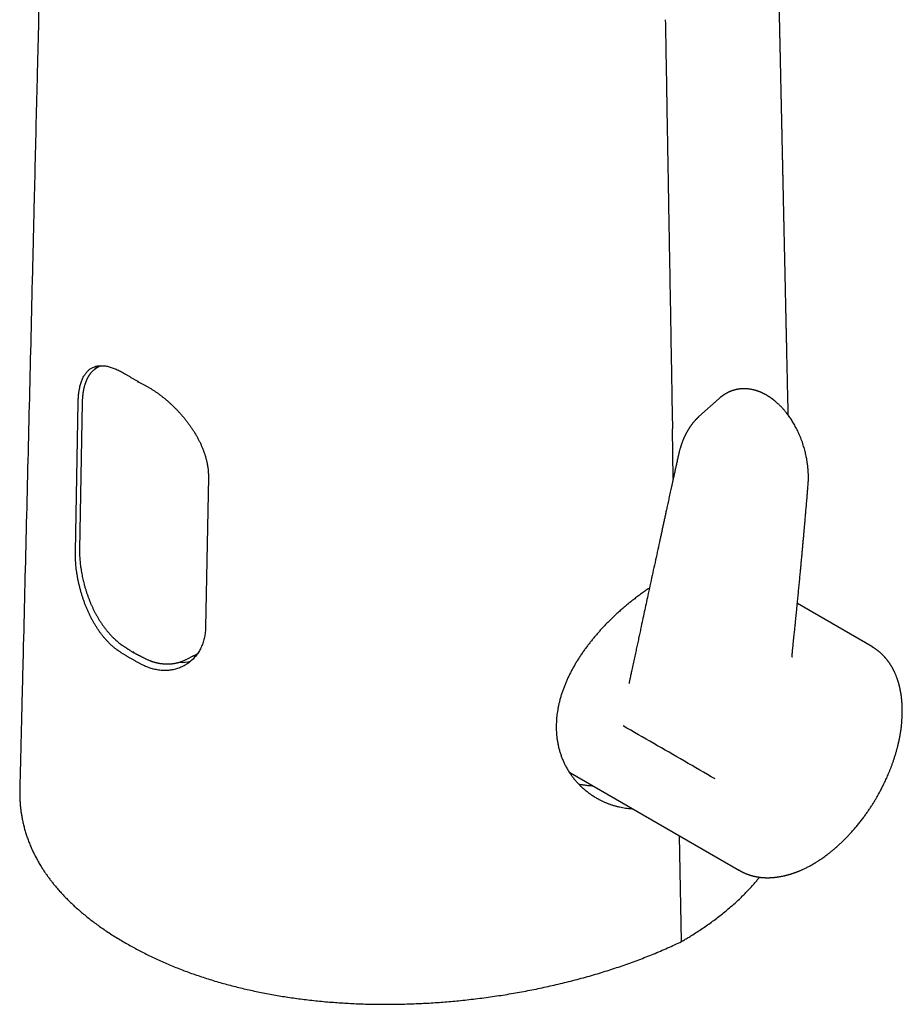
# Model space of a CAD drawing. Header units: millimetres. Extents: x 8 to 613, y 12 to 425.
# Tile 7 of 35: x 535 to 597, y 91 to 162. Entities that reach past the tile are written whole.
import ezdxf

# ---------------------------------------------------------------- set-up
doc = ezdxf.new("R2010")
doc.units = ezdxf.units.MM

msp = doc.modelspace()

# ---------------------------------------------------------------- linework, layer by layer
at = {"color": 7, "linetype": 'Continuous', "lineweight": 30}
for p, q in [((540.389, 136.938), (540.066, 136.741)), ((584.394, 134.61), (582.949, 133.315)), ((584.395, 134.609), (584.412, 134.625)), ((538.601, 123.69), (538.801, 134.336)), ((539.084, 134.286), (538.897, 123.867)), ((581.128, 128.92), (581.066, 132.45)), ((548.064, 128.988), (547.865, 118.342)), ((595.249, 116.95), (589.949, 120.009)), ((546.425, 116.008), (547.076, 116.332)), ((595.248, 116.949), (595.253, 116.947)), ((546.417, 116.005), (546.433, 116.013)), ((577.973, 114.32), (577.976, 114.334)), ((573.808, 107.966), (585.844, 101.018)), ((581.71, 95.966), (581.577, 103.481)), ((585.857, 101.012), (585.844, 101.018))]:
    msp.add_line(p, q, dxfattribs=at)
for centre, radius, start, end in [((541.734, 135.383), 2.179, 135.15148, 143.09022), ((546.202, 117.937), 1.838, 290.30555, 306.51248), ((546.205, 118.125), 2.294, 264.90555, 285.05463)]:
    msp.add_arc(centre, radius, start, end, dxfattribs=at)
for points, knots in [([(589.301, 133.418), (589.3, 133.483), (589.297, 133.628), (589.284, 134.207), (589.269, 134.914), (589.251, 135.734), (589.238, 136.311), (589.226, 136.88), (589.215, 137.342), (589.208, 137.701), (589.202, 137.963), (589.196, 138.232), (589.19, 138.509), (589.184, 138.794), (589.177, 139.087), (589.171, 139.388), (589.164, 139.701), (589.157, 140.028), (589.15, 140.364), (589.142, 140.701), (589.135, 141.036), (589.128, 141.37), (589.119, 141.76), (589.109, 142.206), (589.098, 142.706), (589.088, 143.2), (589.077, 143.686), (589.067, 144.163), (589.056, 144.63), (589.047, 145.068), (589.038, 145.479), (589.03, 145.863), (589.021, 146.239), (589.013, 146.607), (589.005, 146.967), (588.998, 147.317), (588.99, 147.659), (588.984, 147.961), (588.978, 148.223), (588.973, 148.449), (588.968, 148.672), (588.963, 148.897), (588.958, 149.126), (588.953, 149.359), (588.948, 149.598), (588.943, 149.843), (588.937, 150.102), (588.931, 150.373), (588.925, 150.659), (588.919, 150.95), (588.912, 151.246), (588.906, 151.546), (588.898, 151.908), (588.888, 152.335), (588.878, 152.828), (588.868, 153.262), (588.86, 153.633), (588.853, 153.934), (588.847, 154.23), (588.841, 154.519), (588.835, 154.799), (588.829, 155.072), (588.823, 155.335), (588.817, 155.592), (588.811, 155.884), (588.804, 156.212), (588.796, 156.579), (588.788, 156.948), (588.78, 157.32), (588.772, 157.694), (588.764, 158.046), (588.757, 158.377), (588.75, 158.687), (588.743, 159.006), (588.736, 159.333), (588.729, 159.667), (588.722, 159.989), (588.715, 160.296), (588.708, 160.588), (588.702, 160.88), (588.696, 161.171), (588.689, 161.459), (588.682, 161.797), (588.674, 162.183), (588.664, 162.617), (588.656, 163.01), (588.648, 163.364), (588.641, 163.679), (588.634, 163.986), (588.628, 164.284), (588.622, 164.573), (588.616, 164.854), (588.61, 165.115), (588.605, 165.357), (588.6, 165.584), (588.595, 165.811), (588.59, 166.041), (588.585, 166.276), (588.579, 166.517), (588.574, 166.762), (588.568, 167.033), (588.561, 167.333), (588.554, 167.662), (588.547, 167.998), (588.54, 168.341), (588.531, 168.739), (588.521, 169.193), (588.51, 169.705), (588.498, 170.226), (588.487, 170.756), (588.475, 171.295), (588.463, 171.838), (588.451, 172.385), (588.44, 172.895), (588.43, 173.367), (588.421, 173.802), (588.411, 174.234), (588.402, 174.663), (588.393, 175.085), (588.384, 175.5), (588.375, 175.909), (588.367, 176.287), (588.359, 176.634), (588.352, 176.951), (588.345, 177.26), (588.339, 177.561), (588.332, 177.854), (588.326, 178.137), (588.32, 178.405), (588.315, 178.657), (588.31, 178.895), (588.305, 179.129), (588.3, 179.362), (588.295, 179.594), (588.281, 180.215), (588.268, 180.811), (588.256, 181.386), (588.252, 181.554), (588.248, 181.73), (588.244, 181.915), (588.24, 182.109), (588.235, 182.311), (588.231, 182.521), (588.226, 182.74), (588.221, 182.967), (588.216, 183.203), (588.211, 183.447), (588.205, 183.698), (588.2, 183.955), (588.194, 184.217), (588.188, 184.484), (588.182, 184.745), (588.177, 185), (588.172, 185.248), (588.166, 185.5), (588.16, 185.755), (588.155, 186.013), (588.149, 186.274), (588.144, 186.534), (588.138, 186.802), (588.132, 187.073), (588.126, 187.347), (588.12, 187.611), (588.115, 187.866), (588.109, 188.11), (588.104, 188.344), (588.099, 188.563), (588.095, 188.766), (588.091, 188.955), (588.087, 189.135), (588.083, 189.307), (588.08, 189.471), (588.076, 189.634), (588.073, 189.797), (588.069, 189.962), (588.065, 190.126), (588.062, 190.289), (588.058, 190.453), (588.05, 190.821), (588.041, 191.227), (588.032, 191.671), (588.026, 191.95), (588.02, 192.233), (588.013, 192.522), (588.007, 192.803), (588.001, 193.077), (587.996, 193.341), (587.99, 193.613), (587.984, 193.892), (587.977, 194.179), (587.97, 194.527), (587.961, 194.939), (587.95, 195.415), (587.94, 195.876), (587.931, 196.321), (587.921, 196.749), (587.912, 197.182), (587.903, 197.617), (587.893, 198.054), (587.884, 198.491), (587.874, 198.927), (587.865, 199.349), (587.856, 199.756), (587.848, 200.146), (587.839, 200.53), (587.831, 200.908), (587.823, 201.279), (587.815, 201.643), (587.807, 202.013), (587.799, 202.389), (587.791, 202.77), (587.782, 203.142), (587.775, 203.506), (587.767, 203.862), (587.759, 204.21), (587.752, 204.55), (587.745, 204.87), (587.738, 205.173), (587.732, 205.458), (587.726, 205.74), (587.72, 206.022), (587.714, 206.305), (587.708, 206.589), (587.703, 206.815), (587.699, 206.98), (587.697, 207.085), (587.695, 207.191), (587.692, 207.297), (587.69, 207.404), (587.688, 207.515), (587.685, 207.63), (587.682, 207.749), (587.68, 207.876), (587.677, 208.01), (587.674, 208.158), (587.67, 208.318), (587.666, 208.493), (587.662, 208.677), (587.658, 208.869), (587.654, 209.071), (587.649, 209.281), (587.644, 209.5), (587.639, 209.728), (587.634, 209.965), (587.629, 210.211), (587.623, 210.466), (587.618, 210.729), (587.612, 211.001), (587.606, 211.283), (587.599, 211.573), (587.593, 211.877), (587.586, 212.195), (587.579, 212.527), (587.571, 212.869), (587.566, 213.111), (587.563, 213.238), (587.563, 213.249)], [0, 0, 0, 0, 0.002473, 0.005431, 0.021739, 0.029035, 0.036266, 0.0434, 0.050436, 0.053617, 0.056889, 0.060259, 0.063729, 0.067298, 0.070966, 0.074733, 0.078599, 0.082755, 0.086994, 0.091219, 0.095421, 0.0996, 0.103757, 0.110075, 0.116341, 0.122548, 0.128643, 0.134615, 0.140462, 0.146185, 0.15109, 0.155901, 0.160615, 0.165222, 0.169721, 0.174112, 0.178395, 0.18257, 0.185444, 0.188265, 0.191033, 0.193834, 0.196718, 0.199629, 0.202619, 0.205689, 0.208837, 0.212326, 0.215907, 0.219565, 0.22327, 0.227022, 0.230821, 0.236885, 0.243064, 0.249359, 0.25319, 0.256982, 0.260688, 0.264307, 0.267841, 0.271227, 0.27453, 0.27775, 0.280886, 0.285489, 0.29007, 0.294687, 0.299343, 0.304035, 0.308766, 0.312562, 0.316455, 0.320448, 0.324539, 0.328728, 0.333017, 0.336619, 0.340288, 0.34397, 0.347613, 0.351218, 0.354784, 0.36031, 0.36574, 0.371076, 0.375096, 0.379046, 0.38289, 0.386623, 0.390247, 0.393762, 0.397167, 0.400056, 0.402865, 0.405691, 0.408578, 0.411525, 0.414533, 0.417602, 0.420731, 0.424751, 0.428867, 0.433079, 0.437381, 0.441743, 0.448039, 0.454452, 0.46098, 0.467625, 0.474384, 0.481203, 0.488052, 0.494933, 0.500362, 0.50581, 0.511257, 0.516627, 0.521914, 0.527116, 0.532234, 0.537269, 0.541308, 0.545288, 0.549169, 0.552942, 0.556604, 0.560157, 0.5636, 0.56666, 0.569628, 0.572543, 0.575458, 0.578373, 0.581288, 0.598785, 0.600783, 0.602885, 0.605095, 0.607412, 0.609835, 0.612366, 0.615004, 0.617743, 0.620588, 0.62354, 0.626598, 0.629763, 0.632976, 0.636267, 0.639609, 0.643002, 0.646074, 0.649187, 0.65234, 0.655533, 0.658767, 0.662041, 0.665335, 0.668548, 0.672104, 0.675536, 0.678844, 0.682028, 0.685088, 0.688024, 0.690836, 0.693304, 0.695669, 0.697929, 0.700085, 0.702137, 0.704084, 0.706203, 0.70825, 0.710299, 0.71235, 0.714403, 0.716458, 0.726179, 0.729663, 0.733154, 0.736659, 0.740271, 0.744017, 0.747239, 0.750554, 0.75396, 0.757459, 0.76105, 0.764714, 0.770565, 0.776532, 0.782615, 0.78789, 0.793249, 0.79869, 0.804156, 0.809625, 0.815095, 0.820568, 0.826042, 0.83096, 0.83586, 0.840679, 0.845411, 0.850056, 0.854616, 0.859088, 0.863968, 0.86874, 0.873406, 0.877969, 0.882429, 0.886787, 0.891044, 0.895197, 0.89884, 0.9024, 0.905913, 0.909443, 0.912991, 0.916557, 0.920142, 0.921458, 0.922777, 0.924098, 0.925422, 0.926751, 0.928152, 0.929564, 0.931066, 0.932657, 0.934338, 0.936107, 0.938187, 0.940378, 0.94268, 0.945093, 0.947616, 0.950251, 0.952997, 0.955854, 0.958822, 0.961901, 0.965091, 0.968392, 0.971804, 0.975327, 0.978962, 0.982707, 0.986749, 0.990913, 0.9952, 0.999608, 1, 1, 1, 1]), ([(536.22, 171.869), (536.108, 167.145), (535.942, 160.116), (535.746, 151.979), (535.652, 148.044), (535.605, 146.105), (535.569, 144.611), (535.545, 143.638), (535.529, 142.973)], [0, 0, 0, 0, 0.490433, 0.729714, 0.844825, 0.898963, 0.931038, 1, 1, 1, 1]), ([(580.56, 161.558), (580.574, 160.764), (580.601, 159.177), (580.642, 156.796), (580.677, 154.813), (580.711, 152.829), (580.738, 151.241), (580.773, 149.258), (580.8, 147.67), (580.835, 145.686), (580.863, 144.099), (580.897, 142.115), (580.925, 140.527), (580.96, 138.543), (580.987, 136.956), (581.025, 134.793), (581.049, 133.423), (581.066, 132.45)], [0, 0, 0, 0, 0.081795, 0.16359, 0.245385, 0.286283, 0.368078, 0.408975, 0.49077, 0.531668, 0.613463, 0.65436, 0.736155, 0.777053, 0.858848, 0.899745, 1, 1, 1, 1]), ([(535.529, 142.973), (535.386, 137.047), (535.172, 128.215), (534.92, 117.951), (534.798, 112.974), (534.738, 110.532), (534.694, 108.728), (534.665, 107.564), (534.645, 106.77)], [0, 0, 0, 0, 0.491038, 0.731866, 0.850506, 0.903527, 0.934237, 1, 1, 1, 1]), ([(538.894, 135.297), (538.905, 135.349), (538.926, 135.453), (538.964, 135.601), (539.006, 135.742), (539.054, 135.877), (539.107, 136.006), (539.166, 136.128), (539.23, 136.242), (539.298, 136.347), (539.37, 136.442), (539.446, 136.529), (539.526, 136.607), (539.612, 136.678), (539.703, 136.741), (539.8, 136.796), (539.902, 136.842), (540.008, 136.879), (540.117, 136.908), (540.231, 136.927), (540.349, 136.939), (540.473, 136.941), (540.602, 136.935), (540.736, 136.919), (540.874, 136.895), (541.013, 136.862), (541.153, 136.822), (541.294, 136.774), (541.438, 136.719), (541.585, 136.656), (541.737, 136.584), (541.892, 136.503), (542.049, 136.415), (542.156, 136.35), (542.209, 136.317)], [0, 0, 0, 0, 0.03071, 0.061448, 0.092186, 0.122896, 0.154519, 0.18617, 0.217822, 0.249445, 0.280147, 0.310875, 0.341603, 0.372305, 0.403866, 0.435454, 0.467043, 0.498604, 0.529868, 0.561158, 0.592449, 0.623712, 0.655893, 0.688103, 0.720313, 0.752493, 0.782971, 0.813476, 0.843981, 0.874459, 0.905829, 0.93723, 0.968629, 1, 1, 1, 1]), ([(540.066, 136.741), (540.053, 136.733), (540.025, 136.715), (539.986, 136.688), (539.949, 136.661), (539.912, 136.632), (539.877, 136.602), (539.844, 136.573), (539.808, 136.539), (539.769, 136.499), (539.726, 136.452), (539.686, 136.405), (539.653, 136.364), (539.628, 136.33), (539.61, 136.305), (539.593, 136.28), (539.576, 136.255), (539.557, 136.226), (539.536, 136.192), (539.514, 136.155), (539.491, 136.115), (539.468, 136.073), (539.446, 136.031), (539.425, 135.988), (539.406, 135.948), (539.391, 135.913), (539.378, 135.883), (539.366, 135.855), (539.354, 135.825), (539.34, 135.791), (539.325, 135.75), (539.309, 135.705), (539.292, 135.655), (539.274, 135.599), (539.255, 135.537), (539.236, 135.468), (539.217, 135.395), (539.199, 135.317), (539.183, 135.245), (539.171, 135.183), (539.163, 135.137), (539.156, 135.1), (539.152, 135.073), (539.149, 135.054), (539.146, 135.038), (539.144, 135.02), (539.14, 134.997), (539.136, 134.969), (539.131, 134.934), (539.126, 134.893), (539.12, 134.845), (539.114, 134.789), (539.108, 134.725), (539.102, 134.654), (539.096, 134.574), (539.091, 134.486), (539.087, 134.39), (539.085, 134.322), (539.084, 134.286)], [0, 0, 0, 0, 0.017669, 0.037697, 0.059946, 0.081655, 0.102876, 0.122539, 0.141608, 0.168331, 0.195666, 0.222026, 0.247133, 0.261589, 0.274677, 0.286397, 0.298443, 0.312571, 0.328782, 0.346763, 0.36493, 0.383921, 0.40287, 0.421777, 0.43925, 0.453927, 0.465811, 0.476337, 0.488254, 0.502149, 0.518017, 0.535857, 0.555342, 0.575845, 0.599553, 0.624467, 0.650587, 0.677908, 0.706352, 0.724741, 0.74006, 0.752314, 0.761506, 0.766657, 0.770938, 0.776768, 0.784235, 0.793339, 0.804275, 0.817367, 0.83262, 0.850034, 0.869609, 0.891346, 0.915248, 0.94132, 0.969567, 1, 1, 1, 1]), ([(542.209, 136.317), (542.265, 136.282), (542.379, 136.212), (542.552, 136.108), (542.726, 136.004), (542.843, 135.936), (542.902, 135.902)], [0, 0, 0, 0, 0.24994, 0.499905, 0.749941, 1, 1, 1, 1]), ([(538.801, 134.336), (538.802, 134.379), (538.804, 134.465), (538.81, 134.59), (538.818, 134.714), (538.828, 134.836), (538.841, 134.955), (538.856, 135.072), (538.874, 135.186), (538.887, 135.26), (538.894, 135.297)], [0, 0, 0, 0, 0.1239159, 0.2478318, 0.3721744, 0.4965171, 0.6221674, 0.7478176, 0.8739088, 1, 1, 1, 1]), ([(542.902, 135.902), (542.961, 135.868), (543.079, 135.8), (543.259, 135.699), (543.44, 135.6), (543.562, 135.534), (543.623, 135.501)], [0, 0, 0, 0, 0.249941, 0.499905, 0.749941, 1, 1, 1, 1]), ([(543.062, 135.745), (543.062, 135.759), (543.063, 135.778), (543.07, 135.799), (543.072, 135.805)], [0, 0, 0, 0, 0.729813, 1, 1, 1, 1]), ([(543.623, 135.501), (543.679, 135.47), (543.791, 135.409), (543.961, 135.309), (544.132, 135.202), (544.304, 135.088), (544.478, 134.966), (544.654, 134.836), (544.829, 134.701), (545.001, 134.561), (545.17, 134.417), (545.335, 134.269), (545.499, 134.117), (545.662, 133.958), (545.824, 133.793), (545.984, 133.622), (546.141, 133.447), (546.293, 133.269), (546.441, 133.088), (546.583, 132.903), (546.721, 132.716), (546.855, 132.524), (546.985, 132.327), (547.11, 132.126), (547.229, 131.923), (547.34, 131.72), (547.443, 131.517), (547.538, 131.315), (547.626, 131.111), (547.708, 130.905), (547.782, 130.697), (547.848, 130.486), (547.907, 130.276), (547.939, 130.136), (547.955, 130.066)], [0, 0, 0, 0, 0.030523, 0.061074, 0.091624, 0.122148, 0.153573, 0.185027, 0.216482, 0.247908, 0.278425, 0.308968, 0.339512, 0.37003, 0.401404, 0.432806, 0.464208, 0.495582, 0.526635, 0.557715, 0.588794, 0.619847, 0.651786, 0.683754, 0.715722, 0.747661, 0.778722, 0.80981, 0.840898, 0.871958, 0.903953, 0.93598, 0.968005, 1, 1, 1, 1]), ([(590.715, 128.445), (590.718, 128.485), (590.724, 128.564), (590.73, 128.681), (590.734, 128.792), (590.736, 128.894), (590.736, 128.99), (590.736, 129.084), (590.734, 129.185), (590.73, 129.278), (590.726, 129.36), (590.722, 129.426), (590.718, 129.491), (590.713, 129.549), (590.709, 129.601), (590.705, 129.646), (590.701, 129.684), (590.698, 129.717), (590.695, 129.748), (590.692, 129.778), (590.688, 129.81), (590.682, 129.861), (590.673, 129.934), (590.659, 130.032), (590.643, 130.138), (590.624, 130.254), (590.601, 130.379), (590.573, 130.519), (590.539, 130.674), (590.498, 130.844), (590.452, 131.019), (590.398, 131.203), (590.338, 131.393), (590.27, 131.59), (590.193, 131.792), (590.108, 131.999), (590.021, 132.195), (589.934, 132.377), (589.85, 132.541), (589.765, 132.698), (589.679, 132.848), (589.591, 132.991), (589.503, 133.129), (589.414, 133.261), (589.327, 133.384), (589.241, 133.499), (589.159, 133.605), (589.08, 133.702), (589.005, 133.79), (588.935, 133.87), (588.864, 133.948), (588.79, 134.025), (588.709, 134.107), (588.62, 134.193), (588.523, 134.282), (588.44, 134.355), (588.374, 134.41), (588.331, 134.446), (588.295, 134.475), (588.266, 134.498), (588.245, 134.514), (588.231, 134.524), (588.22, 134.533), (588.204, 134.545), (588.183, 134.561), (588.151, 134.585), (588.11, 134.615), (588.061, 134.649), (588.013, 134.682), (587.966, 134.714), (587.92, 134.744), (587.881, 134.768), (587.849, 134.788), (587.825, 134.803), (587.804, 134.815), (587.786, 134.826), (587.768, 134.836), (587.746, 134.849), (587.713, 134.868), (587.669, 134.892), (587.618, 134.919), (587.569, 134.944), (587.524, 134.966), (587.487, 134.984), (587.457, 134.998), (587.436, 135.008), (587.417, 135.016), (587.399, 135.024), (587.381, 135.032), (587.359, 135.042), (587.33, 135.054), (587.299, 135.067), (587.266, 135.08), (587.234, 135.092), (587.204, 135.103), (587.176, 135.114), (587.148, 135.124), (587.124, 135.132), (587.102, 135.139), (587.079, 135.147), (587.05, 135.156), (587.013, 135.168), (586.971, 135.18), (586.925, 135.193), (586.876, 135.206), (586.827, 135.218), (586.774, 135.23), (586.718, 135.242), (586.659, 135.253), (586.601, 135.263), (586.53, 135.274), (586.447, 135.284), (586.355, 135.291), (586.264, 135.296), (586.176, 135.298), (586.078, 135.297), (585.98, 135.292), (585.897, 135.285), (585.839, 135.278), (585.805, 135.274), (585.771, 135.269), (585.739, 135.264), (585.71, 135.259), (585.682, 135.254), (585.653, 135.249), (585.625, 135.243), (585.6, 135.237), (585.579, 135.233), (585.562, 135.229), (585.543, 135.224), (585.521, 135.219), (585.491, 135.211), (585.457, 135.202), (585.424, 135.192), (585.394, 135.183), (585.365, 135.174), (585.331, 135.163), (585.294, 135.15), (585.256, 135.136), (585.224, 135.124), (585.196, 135.113), (585.169, 135.102), (585.139, 135.089), (585.108, 135.076), (585.074, 135.061), (585.041, 135.045), (585.006, 135.027), (584.971, 135.01), (584.937, 134.992), (584.905, 134.974), (584.873, 134.957), (584.838, 134.936), (584.799, 134.913), (584.758, 134.887), (584.722, 134.863), (584.689, 134.841), (584.659, 134.821), (584.629, 134.799), (584.6, 134.778), (584.575, 134.759), (584.555, 134.744), (584.539, 134.731), (584.525, 134.72), (584.51, 134.708), (584.493, 134.694), (584.471, 134.676), (584.444, 134.653), (584.424, 134.636), (584.413, 134.626), (584.412, 134.625)], [0, 0, 0, 0, 0.01098, 0.021205, 0.031012, 0.040465, 0.047932, 0.056049, 0.064833, 0.074285, 0.079987, 0.085897, 0.091497, 0.096492, 0.100883, 0.104668, 0.107849, 0.110649, 0.113088, 0.115665, 0.118382, 0.12124, 0.128681, 0.136901, 0.145901, 0.15568, 0.166242, 0.177446, 0.191182, 0.205491, 0.220375, 0.235836, 0.252175, 0.269118, 0.286671, 0.304838, 0.323625, 0.338813, 0.354025, 0.368709, 0.382857, 0.396467, 0.410314, 0.423554, 0.436187, 0.448213, 0.459631, 0.470443, 0.480081, 0.489187, 0.498008, 0.507316, 0.517171, 0.528221, 0.539889, 0.552176, 0.557991, 0.563048, 0.56728, 0.570687, 0.573267, 0.574364, 0.575477, 0.57724, 0.579675, 0.582784, 0.58819, 0.593772, 0.599188, 0.604437, 0.609519, 0.614425, 0.617429, 0.620082, 0.622382, 0.62433, 0.626042, 0.62833, 0.631352, 0.637018, 0.642626, 0.64787, 0.652751, 0.657234, 0.659839, 0.662159, 0.664195, 0.665947, 0.667694, 0.670059, 0.673064, 0.676647, 0.680183, 0.683517, 0.686648, 0.689578, 0.69268, 0.69527, 0.697347, 0.699371, 0.702591, 0.706483, 0.710989, 0.715809, 0.720897, 0.726227, 0.73125, 0.7375, 0.743754, 0.749808, 0.755385, 0.765917, 0.775786, 0.784175, 0.79452, 0.803469, 0.81491, 0.825781, 0.829843, 0.833391, 0.836902, 0.840682, 0.843385, 0.84638, 0.849666, 0.852994, 0.855774, 0.85798, 0.859649, 0.861574, 0.864076, 0.867154, 0.871517, 0.875246, 0.878314, 0.881452, 0.885273, 0.889791, 0.894247, 0.898146, 0.900844, 0.903831, 0.907365, 0.91126, 0.914802, 0.919292, 0.923246, 0.927469, 0.931847, 0.93564, 0.939163, 0.943599, 0.948641, 0.953839, 0.959055, 0.962748, 0.966154, 0.970066, 0.974614, 0.977831, 0.980599, 0.982871, 0.984649, 0.986433, 0.988713, 0.992033, 0.995732, 0.999566, 1, 1, 1, 1]), ([(582.943, 133.309), (582.938, 133.304), (582.924, 133.291), (582.901, 133.27), (582.874, 133.245), (582.849, 133.221), (582.825, 133.198), (582.806, 133.179), (582.789, 133.161), (582.77, 133.142), (582.747, 133.118), (582.721, 133.091), (582.694, 133.062), (582.667, 133.032), (582.642, 133.004), (582.618, 132.977), (582.599, 132.954), (582.582, 132.935), (582.563, 132.912), (582.539, 132.883), (582.51, 132.846), (582.479, 132.807), (582.449, 132.768), (582.421, 132.73), (582.393, 132.693), (582.369, 132.658), (582.346, 132.626), (582.324, 132.594), (582.3, 132.559), (582.274, 132.519), (582.246, 132.475), (582.218, 132.431), (582.19, 132.386), (582.164, 132.343), (582.142, 132.305), (582.123, 132.272), (582.105, 132.24), (582.085, 132.204), (582.064, 132.164), (582.042, 132.123), (582.021, 132.083), (582.001, 132.043), (581.981, 132.004), (581.963, 131.967), (581.947, 131.934), (581.934, 131.906), (581.922, 131.88), (581.909, 131.851), (581.893, 131.817), (581.875, 131.776), (581.856, 131.731), (581.832, 131.675), (581.806, 131.611), (581.778, 131.539), (581.751, 131.469), (581.726, 131.401), (581.705, 131.34), (581.686, 131.285), (581.67, 131.235), (581.654, 131.185), (581.637, 131.131), (581.618, 131.07), (581.598, 131.002), (581.575, 130.92), (581.55, 130.826), (581.524, 130.719), (581.504, 130.636), (581.494, 130.588), (581.492, 130.578)], [0, 0, 0, 0, 0.006209, 0.017125, 0.029774, 0.043377, 0.05508, 0.064668, 0.072166, 0.080971, 0.092322, 0.1061, 0.119809, 0.13244, 0.146148, 0.158191, 0.16816, 0.176064, 0.184242, 0.197484, 0.213592, 0.231838, 0.246845, 0.262757, 0.278818, 0.292632, 0.304688, 0.317312, 0.330704, 0.347197, 0.364076, 0.381256, 0.398736, 0.415387, 0.429687, 0.441012, 0.452286, 0.465379, 0.480282, 0.496057, 0.509896, 0.523932, 0.538165, 0.551718, 0.563281, 0.572846, 0.580751, 0.590682, 0.602592, 0.616475, 0.632315, 0.648805, 0.673025, 0.69687, 0.720345, 0.742967, 0.762958, 0.780163, 0.795419, 0.811298, 0.82813, 0.847175, 0.868709, 0.892723, 0.923867, 0.956568, 0.990605, 1, 1, 1, 1]), ([(581.491, 130.577), (581.469, 130.478), (581.426, 130.281), (581.363, 129.99), (581.301, 129.708), (581.241, 129.435), (581.183, 129.171), (581.129, 128.921), (581.077, 128.683), (581.028, 128.459), (580.98, 128.242), (580.935, 128.033), (580.889, 127.825), (580.844, 127.618), (580.799, 127.413), (580.757, 127.218), (580.716, 127.033), (580.678, 126.857), (580.642, 126.692), (580.608, 126.536), (580.566, 126.343), (580.515, 126.108), (580.454, 125.829), (580.393, 125.547), (580.331, 125.264), (580.269, 124.978), (580.207, 124.691), (580.112, 124.254), (579.985, 123.669), (579.826, 122.935), (579.666, 122.201), (579.508, 121.466), (579.36, 120.782), (579.223, 120.148), (579.097, 119.564), (578.971, 118.978), (578.859, 118.461), (578.763, 118.012), (578.682, 117.633), (578.6, 117.251), (578.517, 116.865), (578.431, 116.466), (578.343, 116.052), (578.25, 115.621), (578.167, 115.232), (578.093, 114.887), (578.042, 114.649), (578.004, 114.47), (577.986, 114.385), (577.976, 114.34), (577.975, 114.334)], [0, 0, 0, 0, 0.0184293, 0.0363132, 0.0536514, 0.0704436, 0.0866895, 0.102389, 0.1166907, 0.1305064, 0.1438359, 0.1566792, 0.1690362, 0.1822531, 0.1948641, 0.206869, 0.2182679, 0.2290607, 0.2392474, 0.248828, 0.2578023, 0.2749485, 0.29213, 0.309442, 0.3268843, 0.3444569, 0.3621597, 0.3799926, 0.4250687, 0.4702766, 0.5154839, 0.56069, 0.6058951, 0.6418531, 0.6778106, 0.7138021, 0.7501991, 0.7733366, 0.7966744, 0.8202126, 0.8439513, 0.8679557, 0.8939451, 0.9204997, 0.94762, 0.9658293, 0.9842853, 0.9916034, 0.9989595, 1, 1, 1, 1]), ([(547.955, 130.066), (547.964, 130.021), (547.983, 129.93), (548.006, 129.794), (548.026, 129.658), (548.042, 129.523), (548.053, 129.388), (548.061, 129.254), (548.065, 129.12), (548.064, 129.032), (548.064, 128.988)], [0, 0, 0, 0, 0.123921, 0.247841, 0.372184, 0.496526, 0.622172, 0.747818, 0.873909, 1, 1, 1, 1]), ([(589.581, 116.405), (589.591, 116.494), (589.609, 116.668), (589.636, 116.924), (589.661, 117.168), (589.685, 117.402), (589.708, 117.623), (589.73, 117.834), (589.75, 118.028), (589.768, 118.206), (589.785, 118.369), (589.8, 118.522), (589.815, 118.666), (589.828, 118.8), (589.841, 118.925), (589.853, 119.04), (589.864, 119.15), (589.874, 119.257), (589.885, 119.364), (589.896, 119.472), (589.92, 119.717), (589.955, 120.068), (590, 120.527), (590.042, 120.958), (590.084, 121.391), (590.125, 121.824), (590.163, 122.215), (590.196, 122.565), (590.225, 122.874), (590.254, 123.183), (590.282, 123.491), (590.31, 123.793), (590.337, 124.087), (590.362, 124.369), (590.387, 124.642), (590.406, 124.848), (590.418, 124.992), (590.426, 125.08), (590.435, 125.174), (590.444, 125.277), (590.454, 125.387), (590.464, 125.504), (590.475, 125.634), (590.488, 125.777), (590.502, 125.933), (590.516, 126.099), (590.531, 126.274), (590.547, 126.458), (590.564, 126.652), (590.581, 126.855), (590.6, 127.067), (590.618, 127.289), (590.638, 127.519), (590.658, 127.757), (590.678, 128.002), (590.697, 128.232), (590.709, 128.381), (590.715, 128.445)], [0, 0, 0, 0, 0.022305, 0.043659, 0.064062, 0.083514, 0.102016, 0.119566, 0.136164, 0.150543, 0.164123, 0.176902, 0.188882, 0.200063, 0.210443, 0.220023, 0.228946, 0.237838, 0.24677, 0.255744, 0.264759, 0.307815, 0.343438, 0.379402, 0.415368, 0.451333, 0.487298, 0.512931, 0.538564, 0.564196, 0.589829, 0.615256, 0.63946, 0.662868, 0.68548, 0.707296, 0.714116, 0.721308, 0.729139, 0.73761, 0.74672, 0.756469, 0.766858, 0.779024, 0.791964, 0.805677, 0.820164, 0.835425, 0.85146, 0.868269, 0.885852, 0.904209, 0.923341, 0.942885, 0.963176, 0.984215, 1, 1, 1, 1]), ([(541.853, 116.519), (541.801, 116.552), (541.698, 116.619), (541.545, 116.729), (541.394, 116.846), (541.244, 116.973), (541.095, 117.109), (540.948, 117.254), (540.804, 117.407), (540.665, 117.565), (540.531, 117.729), (540.402, 117.897), (540.277, 118.071), (540.155, 118.252), (540.035, 118.441), (539.919, 118.636), (539.807, 118.836), (539.701, 119.04), (539.599, 119.247), (539.503, 119.456), (539.411, 119.669), (539.323, 119.886), (539.239, 120.108), (539.159, 120.334), (539.085, 120.562), (539.016, 120.789), (538.953, 121.015), (538.896, 121.24), (538.843, 121.465), (538.795, 121.691), (538.752, 121.918), (538.714, 122.146), (538.682, 122.372), (538.654, 122.598), (538.632, 122.823), (538.615, 123.047), (538.605, 123.267), (538.599, 123.482), (538.601, 123.621), (538.601, 123.69)], [0, 0, 0, 0, 0.026128, 0.052278, 0.078429, 0.104557, 0.131456, 0.158379, 0.185303, 0.212203, 0.238326, 0.264471, 0.290616, 0.316739, 0.343597, 0.370478, 0.397359, 0.424217, 0.450776, 0.477358, 0.503939, 0.530498, 0.557815, 0.585157, 0.612498, 0.639815, 0.666574, 0.693356, 0.720138, 0.746896, 0.774469, 0.80207, 0.82967, 0.857243, 0.885764, 0.914331, 0.942913, 0.97148, 1, 1, 1, 1]), ([(538.897, 123.867), (538.897, 123.803), (538.895, 123.676), (538.9, 123.482), (538.909, 123.29), (538.923, 123.1), (538.941, 122.913), (538.962, 122.729), (538.987, 122.538), (539.018, 122.342), (539.053, 122.141), (539.092, 121.946), (539.133, 121.757), (539.176, 121.576), (539.225, 121.381), (539.283, 121.173), (539.349, 120.951), (539.42, 120.734), (539.493, 120.523), (539.569, 120.32), (539.647, 120.124), (539.727, 119.935), (539.81, 119.751), (539.897, 119.569), (539.989, 119.386), (540.088, 119.203), (540.192, 119.019), (540.302, 118.837), (540.418, 118.657), (540.538, 118.48), (540.661, 118.31), (540.785, 118.149), (540.897, 118.013), (540.995, 117.898), (541.079, 117.804), (541.162, 117.715), (541.242, 117.632), (541.322, 117.553), (541.403, 117.476), (541.492, 117.395), (541.591, 117.309), (541.698, 117.221), (541.81, 117.135), (541.911, 117.061), (541.974, 117.019), (541.999, 117.002)], [0, 0, 0, 0, 0.027755, 0.054737, 0.080977, 0.106497, 0.131315, 0.155445, 0.178897, 0.20541, 0.231017, 0.255723, 0.279531, 0.302442, 0.324457, 0.353043, 0.38105, 0.408483, 0.435343, 0.461627, 0.486883, 0.511583, 0.535731, 0.559933, 0.585019, 0.610561, 0.636564, 0.663033, 0.689972, 0.71689, 0.744151, 0.770527, 0.795681, 0.813204, 0.830076, 0.846295, 0.861859, 0.876774, 0.891928, 0.907949, 0.926575, 0.946251, 0.966747, 0.986756, 1, 1, 1, 1]), ([(579.431, 121.11), (579.423, 121.105), (579.325, 121.041), (579.138, 120.913), (578.865, 120.721), (578.589, 120.518), (578.311, 120.306), (578.035, 120.087), (577.761, 119.862), (577.491, 119.631), (577.242, 119.411), (577.016, 119.204), (576.811, 119.01), (576.609, 118.813), (576.411, 118.614), (576.217, 118.413), (576.028, 118.211), (575.842, 118.006), (575.66, 117.797), (575.481, 117.586), (575.306, 117.372), (575.137, 117.157), (574.969, 116.937), (574.803, 116.711), (574.64, 116.477), (574.482, 116.242), (574.332, 116.008), (574.19, 115.775), (574.055, 115.544), (573.926, 115.311), (573.804, 115.077), (573.687, 114.84), (573.577, 114.604), (573.474, 114.367), (573.376, 114.126), (573.284, 113.879), (573.197, 113.626), (573.119, 113.373), (573.051, 113.129), (572.994, 112.895), (572.945, 112.67), (572.904, 112.446), (572.869, 112.222), (572.841, 111.999), (572.821, 111.777), (572.807, 111.556), (572.801, 111.332), (572.802, 111.106), (572.811, 110.878), (572.827, 110.652), (572.854, 110.413), (572.891, 110.163), (572.942, 109.903), (573.005, 109.647), (573.077, 109.396), (573.161, 109.15), (573.256, 108.905), (573.364, 108.663), (573.484, 108.424), (573.614, 108.193), (573.754, 107.971), (573.902, 107.757), (574.059, 107.552), (574.224, 107.354), (574.399, 107.165), (574.584, 106.981), (574.78, 106.804), (574.988, 106.633), (575.205, 106.472), (575.431, 106.319), (575.666, 106.176), (575.889, 106.055), (576.096, 105.953), (576.286, 105.868), (576.478, 105.79), (576.675, 105.718), (576.88, 105.652), (577.091, 105.592), (577.304, 105.539), (577.519, 105.495), (577.735, 105.459), (577.951, 105.431), (578.121, 105.413), (578.218, 105.408), (578.242, 105.406)], [0, 0, 0, 0, 0.0012391, 0.01524, 0.0292367, 0.0438891, 0.0585464, 0.0731989, 0.0878505, 0.1025068, 0.1171585, 0.1286829, 0.1402117, 0.1517405, 0.1632649, 0.1745799, 0.185899, 0.1972182, 0.2085331, 0.2199351, 0.2313372, 0.2425697, 0.2538021, 0.2656861, 0.2775751, 0.289464, 0.3013479, 0.3127429, 0.3241425, 0.3355421, 0.346937, 0.3584297, 0.3699224, 0.3812268, 0.3925311, 0.4045794, 0.4166338, 0.4286881, 0.4407362, 0.4514736, 0.4622156, 0.4729575, 0.4836948, 0.4944327, 0.5051752, 0.5159177, 0.5266556, 0.538007, 0.5493638, 0.5607207, 0.5720722, 0.5856753, 0.5992831, 0.6128863, 0.6264886, 0.6400953, 0.6536977, 0.6679696, 0.6822464, 0.6965184, 0.7105103, 0.7245065, 0.7384985, 0.7524893, 0.7664843, 0.7804752, 0.7950976, 0.8097247, 0.8243473, 0.8393392, 0.8543359, 0.8693278, 0.8806548, 0.8919818, 0.9031454, 0.9143089, 0.9260942, 0.9378841, 0.949674, 0.9614591, 0.9730389, 0.9846232, 0.9962075, 1, 1, 1, 1]), ([(547.865, 118.342), (547.863, 118.281), (547.859, 118.157), (547.842, 117.975), (547.818, 117.796), (547.786, 117.619), (547.745, 117.445), (547.695, 117.274), (547.636, 117.108), (547.571, 116.949), (547.498, 116.797), (547.419, 116.652), (547.333, 116.512), (547.239, 116.378), (547.138, 116.249), (547.029, 116.126), (546.914, 116.01), (546.793, 115.902), (546.667, 115.801), (546.535, 115.709), (546.399, 115.624), (546.256, 115.547), (546.107, 115.478), (545.953, 115.417), (545.795, 115.365), (545.634, 115.323), (545.47, 115.29), (545.304, 115.267), (545.135, 115.253), (544.962, 115.248), (544.786, 115.253), (544.607, 115.269), (544.427, 115.294), (544.252, 115.329), (544.083, 115.372), (543.92, 115.421), (543.756, 115.478), (543.593, 115.544), (543.429, 115.619), (543.321, 115.675), (543.267, 115.703)], [0, 0, 0, 0, 0.025794, 0.051611, 0.077428, 0.103223, 0.129781, 0.156365, 0.182948, 0.209508, 0.235296, 0.261107, 0.286918, 0.312707, 0.339215, 0.365746, 0.392278, 0.418787, 0.445118, 0.471471, 0.497825, 0.524156, 0.551224, 0.578316, 0.605408, 0.632476, 0.65927, 0.686087, 0.712904, 0.739697, 0.76729, 0.79491, 0.822529, 0.850122, 0.874917, 0.899722, 0.924518, 0.949675, 0.974843, 1, 1, 1, 1]), ([(542.001, 117.004), (542.024, 116.989), (542.067, 116.96), (542.13, 116.919), (542.185, 116.882), (542.23, 116.853), (542.266, 116.829), (542.295, 116.811), (542.32, 116.795), (542.347, 116.777), (542.382, 116.755), (542.426, 116.726), (542.479, 116.693), (542.539, 116.655), (542.607, 116.612), (542.682, 116.566), (542.733, 116.534), (542.76, 116.517)], [0, 0, 0, 0, 0.093107, 0.176457, 0.250053, 0.313893, 0.35721, 0.394505, 0.425777, 0.456015, 0.504246, 0.562675, 0.631302, 0.710127, 0.79915, 0.898371, 1, 1, 1, 1]), ([(542.547, 116.104), (542.488, 116.138), (542.37, 116.206), (542.196, 116.31), (542.023, 116.414), (541.91, 116.484), (541.853, 116.519)], [0, 0, 0, 0, 0.249944, 0.499911, 0.749944, 1, 1, 1, 1]), ([(542.718, 116.609), (542.718, 116.603), (542.718, 116.59), (542.723, 116.568), (542.732, 116.545), (542.746, 116.526), (542.759, 116.519), (542.764, 116.516)], [0, 0, 0, 0, 0.146501, 0.288222, 0.559311, 0.815487, 1, 1, 1, 1]), ([(542.763, 116.515), (542.785, 116.503), (542.829, 116.48), (542.892, 116.446), (542.95, 116.416), (542.997, 116.391), (543.035, 116.371), (543.064, 116.356), (543.09, 116.342), (543.119, 116.327), (543.155, 116.309), (543.202, 116.285), (543.256, 116.257), (543.319, 116.225), (543.39, 116.189), (543.47, 116.149), (543.526, 116.121), (543.556, 116.106)], [0, 0, 0, 0, 0.0852806, 0.168637, 0.242237, 0.3060812, 0.3494007, 0.3866978, 0.4179727, 0.4482115, 0.4964439, 0.554875, 0.6235045, 0.7023322, 0.7913577, 0.8905804, 1, 1, 1, 1]), ([(585.857, 101.014), (585.867, 101.008), (585.888, 100.996), (585.917, 100.98), (585.946, 100.964), (585.973, 100.95), (585.997, 100.937), (586.019, 100.926), (586.04, 100.915), (586.062, 100.904), (586.086, 100.892), (586.114, 100.879), (586.145, 100.864), (586.191, 100.843), (586.247, 100.818), (586.31, 100.792), (586.369, 100.769), (586.423, 100.748), (586.468, 100.732), (586.504, 100.719), (586.535, 100.709), (586.565, 100.699), (586.596, 100.689), (586.626, 100.68), (586.658, 100.67), (586.693, 100.66), (586.731, 100.649), (586.772, 100.638), (586.815, 100.627), (586.859, 100.616), (586.899, 100.607), (586.935, 100.599), (586.966, 100.593), (587, 100.586), (587.038, 100.578), (587.084, 100.57), (587.133, 100.562), (587.188, 100.553), (587.247, 100.545), (587.308, 100.537), (587.368, 100.53), (587.423, 100.525), (587.472, 100.521), (587.516, 100.517), (587.559, 100.515), (587.602, 100.512), (587.645, 100.51), (587.688, 100.509), (587.732, 100.508), (587.78, 100.507), (587.829, 100.507), (587.877, 100.507), (587.923, 100.507), (587.967, 100.509), (588.013, 100.51), (588.06, 100.512), (588.107, 100.515), (588.149, 100.517), (588.186, 100.52), (588.219, 100.522), (588.251, 100.525), (588.286, 100.528), (588.325, 100.532), (588.369, 100.536), (588.414, 100.542), (588.463, 100.548), (588.511, 100.554), (588.559, 100.561), (588.606, 100.568), (588.667, 100.577), (588.742, 100.59), (588.831, 100.607), (588.922, 100.625), (588.999, 100.642), (589.06, 100.656), (589.104, 100.667), (589.148, 100.678), (589.191, 100.689), (589.23, 100.699), (589.264, 100.708), (589.296, 100.717), (589.329, 100.726), (589.371, 100.738), (589.42, 100.753), (589.475, 100.769), (589.531, 100.787), (589.587, 100.805), (589.643, 100.823), (589.691, 100.84), (589.729, 100.853), (589.756, 100.863), (589.778, 100.87), (589.796, 100.877), (589.812, 100.883), (589.835, 100.891), (589.868, 100.903), (589.914, 100.921), (589.971, 100.943), (590.037, 100.969), (590.109, 100.998), (590.179, 101.028), (590.248, 101.058), (590.331, 101.095), (590.428, 101.14), (590.539, 101.193), (590.648, 101.247), (590.757, 101.304), (590.843, 101.35), (590.903, 101.382), (590.935, 101.4), (590.96, 101.414), (590.979, 101.425), (590.992, 101.433), (591.003, 101.439), (591.017, 101.447), (591.038, 101.459), (591.068, 101.476), (591.105, 101.498), (591.15, 101.524), (591.202, 101.555), (591.261, 101.591), (591.327, 101.632), (591.411, 101.685), (591.515, 101.753), (591.639, 101.836), (591.77, 101.927), (591.91, 102.027), (592.057, 102.136), (592.184, 102.234), (592.288, 102.316), (592.366, 102.379), (592.445, 102.444), (592.52, 102.507), (592.588, 102.564), (592.647, 102.615), (592.694, 102.656), (592.731, 102.688), (592.758, 102.712), (592.78, 102.732), (592.799, 102.749), (592.819, 102.766), (592.84, 102.786), (592.869, 102.812), (592.907, 102.846), (592.955, 102.89), (593.006, 102.938), (593.06, 102.988), (593.131, 103.056), (593.22, 103.142), (593.352, 103.273), (593.51, 103.434), (593.694, 103.629), (593.88, 103.833), (594.067, 104.048), (594.255, 104.273), (594.444, 104.508), (594.623, 104.742), (594.791, 104.97), (594.945, 105.189), (595.092, 105.405), (595.232, 105.619), (595.365, 105.831), (595.492, 106.04), (595.612, 106.246), (595.735, 106.464), (595.86, 106.695), (595.986, 106.937), (596.102, 107.172), (596.203, 107.384), (596.29, 107.575), (596.367, 107.748), (596.442, 107.926), (596.518, 108.11), (596.594, 108.301), (596.669, 108.5), (596.743, 108.706), (596.804, 108.883), (596.852, 109.031), (596.889, 109.147), (596.926, 109.264), (596.96, 109.381), (596.993, 109.494), (597.023, 109.602), (597.05, 109.704), (597.075, 109.8), (597.097, 109.886), (597.115, 109.962), (597.13, 110.022), (597.14, 110.068), (597.148, 110.101), (597.154, 110.129), (597.16, 110.156), (597.167, 110.185), (597.175, 110.223), (597.186, 110.272), (597.198, 110.332), (597.213, 110.403), (597.228, 110.483), (597.244, 110.566), (597.259, 110.649), (597.273, 110.732), (597.287, 110.817), (597.301, 110.903), (597.321, 111.044), (597.347, 111.238), (597.373, 111.487), (597.393, 111.736), (597.404, 111.925), (597.409, 112.053), (597.411, 112.117), (597.412, 112.173), (597.413, 112.22), (597.413, 112.259), (597.414, 112.287), (597.414, 112.307), (597.414, 112.323), (597.414, 112.341), (597.414, 112.365), (597.414, 112.395), (597.414, 112.432), (597.413, 112.487), (597.412, 112.557), (597.41, 112.638), (597.407, 112.713), (597.404, 112.783), (597.401, 112.846), (597.397, 112.904), (597.394, 112.956), (597.39, 113.005), (597.386, 113.056), (597.381, 113.113), (597.375, 113.174), (597.369, 113.238), (597.362, 113.3), (597.354, 113.362), (597.347, 113.418), (597.34, 113.469), (597.334, 113.511), (597.328, 113.55), (597.322, 113.589), (597.315, 113.632), (597.307, 113.681), (597.298, 113.734), (597.288, 113.787), (597.278, 113.837), (597.269, 113.883), (597.26, 113.928), (597.251, 113.971), (597.242, 114.009), (597.235, 114.043), (597.228, 114.074), (597.22, 114.105), (597.211, 114.141), (597.201, 114.181), (597.19, 114.224), (597.179, 114.266), (597.166, 114.314), (597.151, 114.368), (597.134, 114.425), (597.119, 114.475), (597.105, 114.518), (597.094, 114.553), (597.083, 114.585), (597.072, 114.618), (597.059, 114.655), (597.037, 114.717), (597.008, 114.798), (596.97, 114.893), (596.932, 114.986), (596.893, 115.074), (596.859, 115.147), (596.832, 115.203), (596.811, 115.246), (596.789, 115.289), (596.768, 115.33), (596.746, 115.37), (596.724, 115.411), (596.699, 115.456), (596.674, 115.499), (596.649, 115.542), (596.626, 115.579), (596.605, 115.613), (596.584, 115.647), (596.56, 115.685), (596.533, 115.725), (596.503, 115.769), (596.472, 115.815), (596.44, 115.859), (596.41, 115.9), (596.383, 115.937), (596.356, 115.972), (596.33, 116.005), (596.304, 116.038), (596.278, 116.069), (596.251, 116.101), (596.226, 116.132), (596.201, 116.16), (596.178, 116.186), (596.154, 116.213), (596.128, 116.241), (596.101, 116.27), (596.075, 116.298), (596.051, 116.322), (596.024, 116.349), (595.994, 116.379), (595.96, 116.412), (595.923, 116.447), (595.882, 116.485), (595.837, 116.524), (595.791, 116.565), (595.742, 116.605), (595.695, 116.643), (595.653, 116.675), (595.616, 116.704), (595.58, 116.731), (595.542, 116.758), (595.502, 116.786), (595.465, 116.812), (595.43, 116.835), (595.397, 116.856), (595.364, 116.878), (595.329, 116.899), (595.289, 116.924), (595.258, 116.942), (595.241, 116.951)], [0, 0, 0, 0, 0.0015121, 0.0032319, 0.00514, 0.0068936, 0.0083986, 0.0096658, 0.0108847, 0.0122507, 0.0136433, 0.0151728, 0.0170094, 0.019154, 0.0230387, 0.0266146, 0.0299329, 0.0329603, 0.0356915, 0.0373596, 0.0390344, 0.0407016, 0.0423647, 0.0440426, 0.0457371, 0.0475283, 0.049643, 0.0518291, 0.0542163, 0.0565434, 0.0587266, 0.0606189, 0.0622134, 0.0636332, 0.0658976, 0.0681803, 0.0707663, 0.0736187, 0.0766537, 0.07983, 0.0830858, 0.0858204, 0.0882265, 0.0904429, 0.0925409, 0.0946629, 0.0969669, 0.0989278, 0.1011379, 0.1035925, 0.1060671, 0.1084379, 0.1107078, 0.1128879, 0.114979, 0.1174818, 0.1198092, 0.1218815, 0.1236954, 0.1252556, 0.1266733, 0.1283813, 0.1303238, 0.1324336, 0.1347105, 0.1369923, 0.1394671, 0.141715, 0.1439436, 0.1462616, 0.1505083, 0.1547056, 0.1590463, 0.163609, 0.1656918, 0.16779, 0.1699033, 0.172005, 0.173891, 0.1754921, 0.176867, 0.1783978, 0.1802216, 0.1827376, 0.1853456, 0.1879854, 0.1906572, 0.1933609, 0.1959159, 0.197447, 0.1987331, 0.1997742, 0.2005706, 0.201235, 0.2020724, 0.2037715, 0.2059389, 0.2085741, 0.2118935, 0.2152936, 0.2186083, 0.2218375, 0.2249815, 0.2303839, 0.2355267, 0.2406244, 0.2457573, 0.2509253, 0.2527225, 0.2542249, 0.2554229, 0.2563168, 0.2569066, 0.2573165, 0.2578046, 0.2589234, 0.2603318, 0.2620298, 0.2641706, 0.2666444, 0.2694512, 0.2725913, 0.2760393, 0.2815325, 0.2874367, 0.2937521, 0.300479, 0.3076174, 0.3151673, 0.3189375, 0.3228024, 0.326762, 0.33057, 0.3339341, 0.3368538, 0.3393289, 0.3409618, 0.3423203, 0.3434045, 0.3442735, 0.3452218, 0.3462976, 0.3475493, 0.3496107, 0.3520324, 0.35471, 0.3574184, 0.3601502, 0.3655838, 0.3711069, 0.3805696, 0.3902822, 0.4002434, 0.4104518, 0.4209059, 0.4316041, 0.442545, 0.4521479, 0.4615265, 0.4706864, 0.4796383, 0.4883817, 0.4969161, 0.5052404, 0.5133539, 0.5232319, 0.532775, 0.5419816, 0.5508503, 0.5575808, 0.5641842, 0.57101, 0.5780974, 0.585446, 0.5930553, 0.600925, 0.6090544, 0.6134162, 0.6178489, 0.6223526, 0.6269146, 0.6312696, 0.6353108, 0.639353, 0.6430236, 0.6463228, 0.6492507, 0.6518076, 0.6532802, 0.6545614, 0.6556331, 0.6565352, 0.6576192, 0.6589676, 0.6609345, 0.6632819, 0.66601, 0.6691197, 0.6726112, 0.6756228, 0.6788706, 0.6822412, 0.6856277, 0.68903, 0.6987822, 0.7086632, 0.7186735, 0.7288132, 0.7317503, 0.7343779, 0.7366672, 0.7386179, 0.7402298, 0.7415027, 0.742169, 0.7427146, 0.7434457, 0.7444364, 0.7456868, 0.747197, 0.748967, 0.752577, 0.7560094, 0.7592034, 0.7621589, 0.7648748, 0.7673377, 0.7695431, 0.7715904, 0.7737175, 0.7761767, 0.778942, 0.7817398, 0.7844976, 0.7872152, 0.7898795, 0.7920203, 0.7939354, 0.7956247, 0.7972675, 0.7991884, 0.8013942, 0.8038814, 0.8064242, 0.8086395, 0.8107903, 0.8128766, 0.8148779, 0.816675, 0.8182484, 0.8196479, 0.8210353, 0.8227165, 0.8246916, 0.8267849, 0.828813, 0.8307755, 0.8337274, 0.8365175, 0.8390937, 0.8411177, 0.8428779, 0.8443741, 0.845903, 0.8477843, 0.8499431, 0.8552124, 0.8601257, 0.8647212, 0.8696703, 0.8742023, 0.8764341, 0.8788579, 0.881307, 0.8835647, 0.885631, 0.8881146, 0.890491, 0.8932721, 0.8956534, 0.8978514, 0.8997983, 0.9017285, 0.9039549, 0.9064792, 0.9091057, 0.9120457, 0.914852, 0.9174826, 0.9198182, 0.9219249, 0.9242456, 0.9262517, 0.9283564, 0.9305549, 0.9326675, 0.9345538, 0.9363212, 0.938128, 0.940153, 0.942311, 0.9442908, 0.9460637, 0.9476617, 0.950154, 0.9526438, 0.9551912, 0.9581817, 0.9613505, 0.9645435, 0.9678707, 0.9713474, 0.9739472, 0.9762864, 0.9786693, 0.9811244, 0.9836526, 0.9862357, 0.9882998, 0.9904083, 0.9925731, 0.9948007, 0.9972503, 1, 1, 1, 1]), ([(589.6, 116.19), (589.6, 116.19), (589.6, 116.191), (589.596, 116.198), (589.593, 116.209), (589.59, 116.218), (589.587, 116.229), (589.585, 116.241), (589.583, 116.252), (589.581, 116.264), (589.579, 116.279), (589.578, 116.296), (589.577, 116.312), (589.577, 116.325), (589.577, 116.336), (589.577, 116.347), (589.578, 116.362), (589.579, 116.381), (589.581, 116.396), (589.581, 116.405)], [0, 0, 0, 0, 0.112644, 0.264193, 0.322737, 0.38538, 0.453411, 0.510954, 0.554402, 0.603165, 0.654142, 0.711708, 0.762023, 0.802988, 0.824413, 0.852458, 0.890841, 0.939878, 1, 1, 1, 1]), ([(543.267, 115.703), (543.206, 115.736), (543.084, 115.802), (542.903, 115.901), (542.724, 116.002), (542.606, 116.07), (542.547, 116.104)], [0, 0, 0, 0, 0.249944, 0.49991, 0.749944, 1, 1, 1, 1]), ([(543.554, 116.105), (543.573, 116.095), (543.622, 116.071), (543.699, 116.035), (543.783, 115.999), (543.859, 115.968), (543.929, 115.942), (543.992, 115.919), (544.047, 115.9), (544.096, 115.884), (544.14, 115.871), (544.178, 115.859), (544.211, 115.85), (544.235, 115.843), (544.252, 115.838), (544.265, 115.835), (544.277, 115.832), (544.292, 115.828), (544.315, 115.822), (544.348, 115.814), (544.392, 115.803), (544.444, 115.792), (544.503, 115.78), (544.577, 115.766), (544.664, 115.752), (544.766, 115.738), (544.877, 115.727), (544.966, 115.722), (545.032, 115.719), (545.073, 115.718), (545.113, 115.717), (545.154, 115.717), (545.191, 115.717), (545.222, 115.718), (545.245, 115.719), (545.263, 115.719), (545.283, 115.72), (545.31, 115.721), (545.346, 115.724), (545.388, 115.727), (545.432, 115.73), (545.482, 115.736), (545.535, 115.742), (545.591, 115.75), (545.645, 115.758), (545.698, 115.768), (545.75, 115.778), (545.798, 115.788), (545.84, 115.798), (545.874, 115.806), (545.9, 115.813), (545.921, 115.818), (545.938, 115.823), (545.955, 115.828), (545.978, 115.834), (546.008, 115.843), (546.046, 115.855), (546.093, 115.871), (546.148, 115.89), (546.21, 115.913), (546.279, 115.941), (546.349, 115.972), (546.395, 115.994), (546.417, 116.005)], [0, 0, 0, 0, 0.019887, 0.05041, 0.078631, 0.104547, 0.128156, 0.149095, 0.167805, 0.184286, 0.198535, 0.212021, 0.222774, 0.230912, 0.236432, 0.239838, 0.243874, 0.248958, 0.255088, 0.267074, 0.28174, 0.299086, 0.319112, 0.341737, 0.372932, 0.407231, 0.444631, 0.485127, 0.498512, 0.512203, 0.526201, 0.540504, 0.554005, 0.564519, 0.572272, 0.577512, 0.583114, 0.593165, 0.605625, 0.620493, 0.636611, 0.652526, 0.672525, 0.692188, 0.711514, 0.730504, 0.749158, 0.767128, 0.782755, 0.794332, 0.803951, 0.811614, 0.817319, 0.82287, 0.831318, 0.842712, 0.857039, 0.87489, 0.895539, 0.918989, 0.945241, 0.974299, 1, 1, 1, 1]), ([(584.099, 107.531), (583.373, 107.954), (581.921, 108.8), (579.74, 110.059), (578.285, 110.891), (577.558, 111.308)], [0, 0, 0, 0, 0.333336, 0.666664, 1, 1, 1, 1]), ([(573.729, 108.013), (573.745, 108.004), (573.771, 107.987), (573.798, 107.972), (573.809, 107.966)], [0, 0, 0, 0, 0.605039, 1, 1, 1, 1]), ([(534.646, 106.77), (534.645, 106.741), (534.641, 106.623), (534.642, 106.416), (534.648, 106.151), (534.662, 105.886), (534.684, 105.62), (534.713, 105.355), (534.749, 105.09), (534.796, 104.809), (534.854, 104.512), (534.927, 104.2), (535.011, 103.888), (535.106, 103.577), (535.211, 103.268), (535.328, 102.96), (535.456, 102.653), (535.595, 102.348), (535.746, 102.045), (535.907, 101.744), (536.08, 101.444), (536.246, 101.175), (536.403, 100.936), (536.547, 100.727), (536.697, 100.518), (536.852, 100.311), (537.013, 100.105), (537.2, 99.876), (537.414, 99.626), (537.66, 99.354), (537.915, 99.085), (538.18, 98.819), (538.455, 98.557), (538.74, 98.298), (539.034, 98.042), (539.337, 97.791), (539.649, 97.543), (539.97, 97.298), (540.3, 97.058), (540.646, 96.816), (541.01, 96.572), (541.392, 96.327), (541.782, 96.087), (542.049, 95.93), (542.183, 95.852)], [0, 0, 0, 0, 0.007314, 0.02931, 0.05126, 0.073211, 0.095161, 0.117163, 0.139166, 0.161167, 0.187248, 0.213329, 0.239452, 0.265574, 0.291656, 0.317737, 0.343863, 0.36999, 0.396072, 0.422153, 0.448283, 0.474413, 0.49307, 0.511728, 0.530386, 0.549084, 0.567784, 0.586482, 0.611834, 0.637186, 0.662584, 0.687982, 0.713334, 0.738686, 0.764083, 0.78948, 0.814832, 0.840183, 0.865578, 0.890973, 0.918205, 0.945437, 0.972718, 1, 1, 1, 1]), ([(574.401, 107.166), (574.402, 107.165), (574.442, 107.157), (574.521, 107.145), (574.638, 107.128), (574.717, 107.119), (574.757, 107.115)], [0, 0, 0, 0, 0.0145007, 0.3427283, 0.6713058, 1, 1, 1, 1]), ([(574.757, 107.115), (574.842, 107.102), (575.013, 107.077), (575.225, 107.057), (575.352, 107.053), (575.392, 107.051)], [0, 0, 0, 0, 0.40526, 0.810647, 1, 1, 1, 1]), ([(581.71, 95.966), (581.801, 96.019), (581.982, 96.125), (582.251, 96.286), (582.559, 96.476), (582.905, 96.698), (583.285, 96.951), (583.655, 97.209), (584.016, 97.472), (584.368, 97.738), (584.71, 98.01), (585.042, 98.285), (585.363, 98.563), (585.675, 98.846), (585.948, 99.106), (586.185, 99.34), (586.388, 99.548), (586.586, 99.758), (586.779, 99.97), (586.966, 100.184), (587.128, 100.375), (587.224, 100.495), (587.263, 100.543)], [0, 0, 0, 0, 0.039754, 0.079509, 0.119261, 0.178985, 0.238709, 0.298345, 0.35798, 0.41772, 0.477459, 0.537095, 0.59673, 0.65647, 0.71621, 0.758769, 0.801332, 0.843892, 0.886537, 0.929184, 0.971829, 1, 1, 1, 1]), ([(542.183, 95.852), (542.308, 95.781), (542.557, 95.639), (542.941, 95.43), (543.331, 95.226), (543.73, 95.025), (544.138, 94.828), (544.555, 94.634), (544.98, 94.446), (545.412, 94.262), (545.851, 94.084), (546.299, 93.91), (546.752, 93.742), (547.215, 93.578), (547.686, 93.42), (548.166, 93.266), (548.652, 93.119), (549.137, 92.98), (549.62, 92.849), (550.101, 92.725), (550.586, 92.608), (551.076, 92.496), (551.572, 92.389), (552.073, 92.289), (552.577, 92.195), (553.084, 92.107), (553.594, 92.024), (554.105, 91.949), (554.619, 91.879), (555.148, 91.813), (555.692, 91.753), (556.251, 91.698), (556.811, 91.65), (557.361, 91.609), (557.902, 91.575), (558.432, 91.548), (558.964, 91.527), (559.496, 91.512), (560.03, 91.502), (560.566, 91.498), (561.101, 91.5), (561.636, 91.507), (562.17, 91.52), (562.703, 91.538), (563.235, 91.562), (563.776, 91.591), (564.326, 91.627), (564.885, 91.669), (565.442, 91.716), (566.016, 91.772), (566.605, 91.835), (567.21, 91.906), (567.812, 91.984), (568.412, 92.069), (569.009, 92.159), (569.603, 92.256), (570.193, 92.36), (570.781, 92.469), (571.364, 92.585), (571.945, 92.707), (572.521, 92.834), (573.104, 92.97), (573.693, 93.115), (574.287, 93.269), (574.877, 93.429), (575.452, 93.593), (576.011, 93.76), (576.557, 93.931), (577.096, 94.106), (577.63, 94.288), (578.158, 94.475), (578.68, 94.668), (579.196, 94.867), (579.709, 95.073), (580.218, 95.286), (580.724, 95.506), (581.222, 95.733), (581.548, 95.888), (581.71, 95.966)], [0, 0, 0, 0, 0.012138, 0.024278, 0.036419, 0.048557, 0.060897, 0.07324, 0.085584, 0.097924, 0.110352, 0.122783, 0.135214, 0.147642, 0.160291, 0.172943, 0.185595, 0.198244, 0.210379, 0.222516, 0.234654, 0.246789, 0.25901, 0.271234, 0.283458, 0.29568, 0.307857, 0.320037, 0.332217, 0.344394, 0.357454, 0.370518, 0.383581, 0.396642, 0.408916, 0.421192, 0.433468, 0.445742, 0.458085, 0.470431, 0.482776, 0.49512, 0.507427, 0.519736, 0.532046, 0.544353, 0.557345, 0.570338, 0.583332, 0.596324, 0.610555, 0.624788, 0.639022, 0.653253, 0.667483, 0.681716, 0.695949, 0.710179, 0.724409, 0.738642, 0.752874, 0.767104, 0.782128, 0.797156, 0.812183, 0.827207, 0.841496, 0.855787, 0.870077, 0.884366, 0.898655, 0.912947, 0.927238, 0.941527, 0.956144, 0.970764, 0.985383, 1, 1, 1, 1])]:
    msp.add_open_spline(points, degree=3, knots=knots, dxfattribs=at)

doc.saveas('drawing.dxf')
